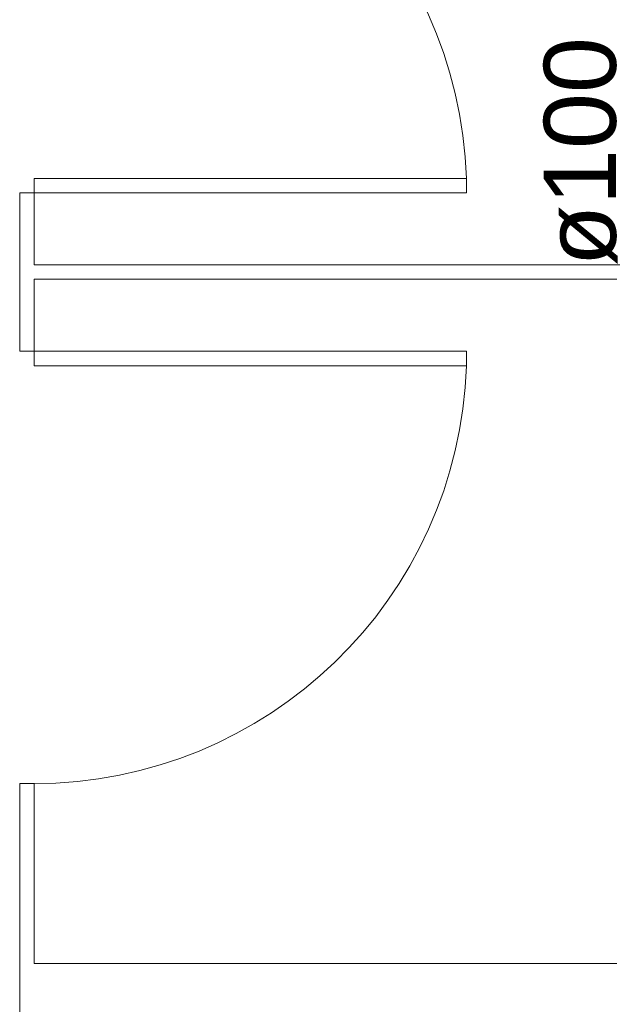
# Model space of a CAD drawing. Header units: millimetres. Extents: x 567 to 934, y -1 to 364.
# Tile 195 of 256: x 616.82 to 618.45, y 165.79 to 168.52. Entities that reach past the tile are written whole.
import ezdxf

# ---------------------------------------------------------------- set-up
doc = ezdxf.new("R2010")
doc.units = ezdxf.units.MM
doc.header["$MEASUREMENT"] = 0
doc.linetypes.add('NULL', pattern=[0])
doc.layers.add('ARQ FINA', color=8, linetype='Continuous')
doc.layers.add('TQ-Textos conduto', color=7, linetype='Continuous', lineweight=9)
doc.styles.add('Arial', font='arial.ttf')

msp = doc.modelspace()

# ---------------------------------------------------------------- linework, layer by layer
at = {"layer": 'ARQ FINA', "lineweight": 5}
for p, q in [((616.8574, 168.0391), (616.8574, 168.0791)), ((616.8574, 168.0791), (618.0574, 168.0791)), ((618.0574, 168.0391), (618.0574, 168.0791)), ((616.8574, 168.0391), (616.8174, 168.0391)), ((616.8174, 168.0391), (616.8174, 167.5991)), ((616.8574, 167.8391), (616.8574, 168.0391)), ((616.8574, 168.0391), (618.0574, 168.0391)), ((619.9174, 167.8391), (616.8574, 167.8391)), ((616.8574, 167.5991), (616.8574, 167.7991)), ((616.8574, 167.7991), (619.9174, 167.7991)), ((616.8174, 167.5991), (616.8574, 167.5991)), ((616.8574, 167.5991), (616.8574, 167.5591)), ((616.8574, 167.5991), (618.0574, 167.5991)), ((618.0574, 167.5991), (618.0574, 167.5591)), ((616.8574, 167.5591), (618.0574, 167.5591)), ((616.8574, 166.3991), (616.8174, 166.3991)), ((616.8174, 166.3991), (616.8174, 165.6191)), ((616.8574, 165.8991), (616.8574, 166.3991)), ((619.9174, 165.8991), (616.8574, 165.8991))]:
    msp.add_line(p, q, dxfattribs=at)
for centre, start, end in [((616.8574, 168.0391), 1.9092, 90), ((616.8574, 167.5991), 270, 358.0908)]:
    msp.add_arc(centre, 1.2007, start, end, dxfattribs=at)

# ---------------------------------------------------------------- texts
at = {"layer": 'TQ-Textos conduto', "linetype": 'NULL', "insert": (618.4773, 168.1532), "char_height": 0.2, "width": 1.273476, "attachment_point": 8, "rotation": 90.0002, "line_spacing_factor": 0.6, "style": 'Arial'}
msp.add_mtext('ø100', dxfattribs=at)

doc.saveas('drawing.dxf')
